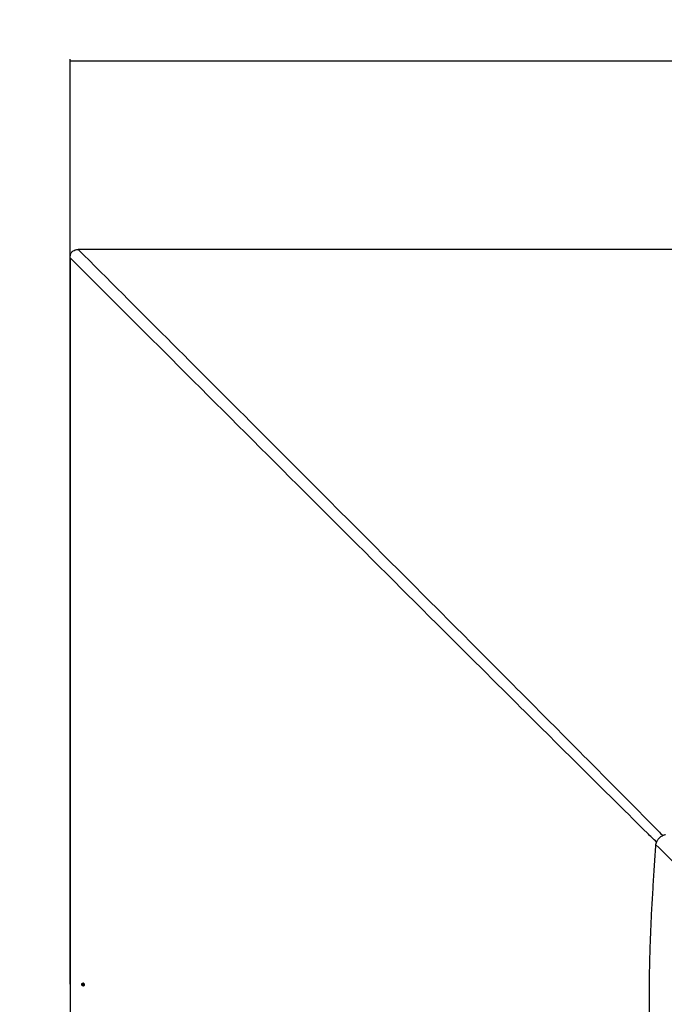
# Model space of a CAD drawing. Header units: millimetres. Extents: x 1508 to 17407, y 899 to 16320.
# Tile 36 of 60: x 3566 to 5818, y 12881 to 16320. Entities that reach past the tile are written whole.
import ezdxf

# ---------------------------------------------------------------- set-up
doc = ezdxf.new("R2010")
doc.units = ezdxf.units.MM
doc.header["$LTSCALE"] = 2
doc.layers.add('COMPONENT_GEOMETRY', color=7, linetype='Continuous')
doc.styles.add('SLDTEXTSTYLE0', font='TXT', dxfattribs={"width": 0.75})
doc.dimstyles.new('SLDDIMSTYLE0', dxfattribs={"dimtxt": 100, "dimasz": 6.604, "dimexe": 0, "dimexo": 0.0625, "dimgap": 25, "dimtad": 0, "dimtih": 1, "dimtoh": 1, "dimdec": 1, "dimrnd": 1e-09, "dimzin": 12, "dimdsep": 46, "dimtxsty": 'SLDTEXTSTYLE0', "dimsah": 1, "dimcen": 0.09, "dimadec": 0, "dimazin": 3, "dimtfac": 1, "dimtdec": 1, "dimtofl": 0, "dimtmove": 0, "dimatfit": 3, "dimfxl": 1, "dimfrac": 2, "dimtolj": 1, "dimtzin": 12, "dimarcsym": 0})
doc.dimstyles.new('SLDDIMSTYLE1', dxfattribs={"dimtxt": 100, "dimasz": 6.604, "dimexe": 0, "dimexo": 0.0625, "dimgap": 25, "dimtad": 0, "dimtih": 1, "dimtoh": 1, "dimdec": 0, "dimrnd": 1e-09, "dimzin": 12, "dimdsep": 46, "dimtxsty": 'SLDTEXTSTYLE0', "dimsah": 1, "dimcen": 0.09, "dimadec": 0, "dimazin": 3, "dimtfac": 1, "dimtdec": 0, "dimtofl": 0, "dimtmove": 0, "dimatfit": 3, "dimfxl": 1, "dimfrac": 2, "dimtolj": 1, "dimtzin": 12, "dimarcsym": 0})

# ---------------------------------------------------------------- blocks, each defined once
blk = doc.blocks.new('_D')
at = {"layer": 'COMPONENT_GEOMETRY', "color": 7}
for p, q in [((8879.1, 12946.1), (8879.1, 9512.2)), ((3565.8, 9824.2), (3565.8, 9512.2)), ((6022.4, 9662.6), (5991.9, 9662.6)), ((5991.9, 9662.6), (5991.9, 9503.9)), ((6422.5, 9662.6), (6453, 9662.6)), ((6453, 9662.6), (6453, 9503.9)), ((3565.8, 9518.6), (5945.6, 9518.6)), ((5991.9, 9503.9), (6022.4, 9503.9)), ((6453, 9503.9), (6422.5, 9503.9)), ((8879.1, 9518.6), (6499.2, 9518.6))]:
    blk.add_line(p, q, dxfattribs=at)
for points in [[(3565.8, 9518.6), (3572.4, 9517.6), (3572.4, 9519.6)], [(8879.1, 9518.6), (8872.5, 9519.6), (8872.5, 9517.6)]]:
    blk.add_solid(points, dxfattribs=at)
at = {"layer": 'COMPONENT_GEOMETRY', "color": 7, "char_height": 100, "attachment_point": 1, "style": 'SLDTEXTSTYLE0'}
for s, insert in [('8\'8.59"', (6022.4, 9632.8)), ('2656.7', (6019.2, 9483.2))]:
    blk.add_mtext(s, dxfattribs=dict(at, insert=insert))
blk = doc.blocks.new('_D_3')
at = {"layer": 'COMPONENT_GEOMETRY', "color": 7}
for p, q in [((6110.5, 16320.1), (6080, 16320.1)), ((6080, 16320.1), (6080, 16161.4)), ((6510.6, 16320.1), (6541.1, 16320.1)), ((6541.1, 16320.1), (6541.1, 16161.4)), ((3742, 12951.2), (3742, 16182.5)), ((3742, 16176.1), (6033.7, 16176.1)), ((8879.1, 16176.1), (6587.3, 16176.1)), ((8879.1, 12951.2), (8879.1, 16182.5)), ((6080, 16161.4), (6110.5, 16161.4)), ((6541.1, 16161.4), (6510.6, 16161.4))]:
    blk.add_line(p, q, dxfattribs=at)
for points in [[(3742, 16176.1), (3748.6, 16175.1), (3748.6, 16177.1)], [(8879.1, 16176.1), (8872.5, 16177.1), (8872.5, 16175.1)]]:
    blk.add_solid(points, dxfattribs=at)
at = {"layer": 'COMPONENT_GEOMETRY', "color": 7, "char_height": 100, "attachment_point": 1, "style": 'SLDTEXTSTYLE0'}
for s, insert in [('8\'5.12"', (6110.5, 16290.3)), ('2569', (6162.8, 16140.7))]:
    blk.add_mtext(s, dxfattribs=dict(at, insert=insert))

msp = doc.modelspace()

# ---------------------------------------------------------------- linework, layer by layer
at = {"color": 7, "linetype": 'Continuous', "lineweight": 25}
for p, q in [((5799.64, 13461.47), (5799.53, 13461.36)), ((3785.27, 12948.93), (3785.51, 12952.38)), ((3786.76, 12948.94), (3785.27, 12948.93)), ((3787.77, 12946.96), (3785.27, 12948.93)), ((3785.51, 12952.38), (3788.26, 12953.86)), ((3787.01, 12952.39), (3785.51, 12952.38)), ((3786.76, 12948.94), (3786.89, 12950.66)), ((3788.01, 12947.95), (3786.76, 12948.94)), ((3786.89, 12950.66), (3787.01, 12952.39)), ((3787.01, 12952.39), (3788.38, 12953.13)), ((3790.51, 12948.44), (3787.77, 12946.96)), ((3788.66, 12947.44), (3788.01, 12947.95)), ((3788.26, 12953.86), (3790.76, 12951.89)), ((3788.38, 12953.13), (3788.87, 12953.39)), ((3790.76, 12951.89), (3790.51, 12948.44))]:
    msp.add_line(p, q, dxfattribs=at)
at = {"color": 7, "linetype": 'Continuous', "lineweight": 25, "flags": 128}
for points in [[(6310.54, 15517.23), (5669.94, 15517.24), (5029.34, 15517.25), (4399.99, 15517.28), (3770.64, 15517.32)], [(3741.88, 15488.58), (3741.92, 14859.22), (3741.95, 14229.86), (3741.96, 13589.26), (3741.97, 12948.67)], [(3741.97, 12948.67), (3741.96, 12308.07), (3741.95, 11667.47), (3741.92, 11038.11), (3741.88, 10464.75)], [(3783.86, 12950.8), (3784.05, 12948.96), (3784.84, 12947.34), (3786.11, 12946.19), (3787.67, 12945.68), (3789.29, 12945.89), (3790.71, 12946.79), (3791.72, 12948.24), (3792.17, 12950.02), (3791.98, 12951.86), (3791.19, 12953.48), (3789.92, 12954.64), (3788.35, 12955.15), (3786.74, 12954.93), (3785.32, 12954.03), (3784.31, 12952.58), (3783.86, 12950.8)], [(3788.92, 12953.34), (3788.7, 12953.27), (3788.38, 12953.13)]]:
    msp.add_lwpolyline(points, dxfattribs=at)
at = {"color": 7, "linetype": 'Continuous', "lineweight": 25}
for centre, radius, start, end in [((3792.58, 12950.42), 10.63, 175.89688, 200.89848), ((3792.58, 12950.42), 10.63, 159.38327, 175.89688), ((3790.04, 12950.38), 3.17, 174.91532, 230.16894), ((3789.9, 12950.52), 3.02, 120.15932, 177.30967), ((3789.57, 12949.9), 2.5, 231.49051, 252.40814)]:
    msp.add_arc(centre, radius, start, end, dxfattribs=at)
for points, knots in [([(3741.88, 15488.58), (3741.95, 15490.54), (3742.07, 15494.44), (3743.19, 15499.6), (3744.9, 15503.91), (3746.97, 15507.4), (3749.66, 15510.44), (3753.73, 15513.64), (3759, 15515.91), (3765.06, 15517.14), (3768.78, 15517.26), (3770.64, 15517.32)], [0, 0, 0, 0, 0.12642219, 0.25257182, 0.33946596, 0.42625811, 0.51366099, 0.6010777, 0.75967339, 0.8797284, 1, 1, 1, 1]), ([(5799.53, 13461.36), (5798.52, 13460.28), (5796.51, 13458.13), (5793.97, 13454.53), (5791.53, 13450.27), (5789.3, 13445.18), (5788.22, 13441.24), (5787.67, 13439.22)], [0, 0, 0, 0, 0.1744124, 0.3467131, 0.5184953, 0.7532276, 1, 1, 1, 1]), ([(5821.79, 13473.34), (5820.44, 13472.98), (5817.77, 13472.28), (5813.95, 13470.88), (5809.55, 13468.87), (5804.58, 13465.94), (5801.3, 13462.97), (5799.64, 13461.47)], [0, 0, 0, 0, 0.1652591, 0.3248597, 0.4794964, 0.7365719, 1, 1, 1, 1]), ([(5787.67, 13439.22), (5786.14, 13416.38), (5783.04, 13369.97), (5778.39, 13299.38), (5774.03, 13226.86), (5770.24, 13152.6), (5767.27, 13076.67), (5765.54, 13007.78), (5764.8, 12946.17), (5764.75, 12891.99), (5765.33, 12836.68), (5766.59, 12779.98), (5768.39, 12726.98), (5770.58, 12677.62), (5773.03, 12631.78), (5775.57, 12590.9), (5778.06, 12555.08), (5780.36, 12524.43), (5782.97, 12492), (5784.92, 12469.75), (5785.93, 12458.21)], [0, 0, 0, 0, 0.0699474, 0.1421134, 0.216098, 0.2918514, 0.3691691, 0.4481615, 0.502253, 0.5573434, 0.6135897, 0.6711755, 0.730548, 0.7755281, 0.8220901, 0.8707305, 0.900633, 0.9317723, 0.9646054, 1, 1, 1, 1]), ([(6173.78, 13082.35), (6162.31, 13091.35), (6139.38, 13109.36), (6106.29, 13137.81), (6068.23, 13171.7), (6025.24, 13211.14), (5961.35, 13271.21), (5882.13, 13347.19), (5819.16, 13408.54), (5787.67, 13439.22)], [0, 0, 0, 0, 0.0830759, 0.1661805, 0.249283, 0.3742529, 0.4992254, 0.7496044, 1, 1, 1, 1])]:
    msp.add_open_spline(points, degree=3, knots=knots, dxfattribs=at)
at = {"color": 8, "linetype": 'Continuous', "lineweight": 25}
for points, knots in [([(3770.64, 15517.32), (3977.31, 15310.67), (4371.63, 14916.39), (4904.16, 14383.54), (5298.98, 13987.98), (5575.07, 13710.63), (5723.39, 13561.21), (5802.53, 13481.01), (5813.01, 13470.4)], [0, 0, 0, 0, 0.30314306, 0.57838425, 0.78144627, 0.88297756, 0.9845092, 1, 1, 1, 1]), ([(5790.65, 13447.94), (5780.02, 13458.42), (5699.73, 13537.51), (5550.17, 13685.71), (5272.58, 13961.56), (4787.29, 14445.09), (4254.03, 14977.26), (3859.4, 15371.25), (3741.88, 15488.58)], [0, 0, 0, 0, 0.01551065, 0.11703813, 0.21856619, 0.42162352, 0.82775609, 1, 1, 1, 1])]:
    msp.add_open_spline(points, degree=3, knots=knots, dxfattribs=at)

# ---------------------------------------------------------------- dimensions: what is measured, and where the dimension line sits
at = {"layer": 'COMPONENT_GEOMETRY', "color": 7}
for base, p2, dimstyle, picture, middle in [((3741.97, 16176.11), (3741.97, 12948.67), 'SLDDIMSTYLE1', '_D_3', (6310.53, 16176.11)), ((3565.77, 9518.58), (3565.77, 9826.77), 'SLDDIMSTYLE0', '_D', (6222.44, 9518.58))]:
    dim = msp.add_linear_dim(base=base, p1=(8879.1, 12948.67), p2=p2, dimstyle=dimstyle, dxfattribs=at)
    dim.commit()
    dim.dimension.update_dxf_attribs({"geometry": picture, "text_midpoint": middle, "dimtype": 160})

doc.saveas('drawing.dxf')
